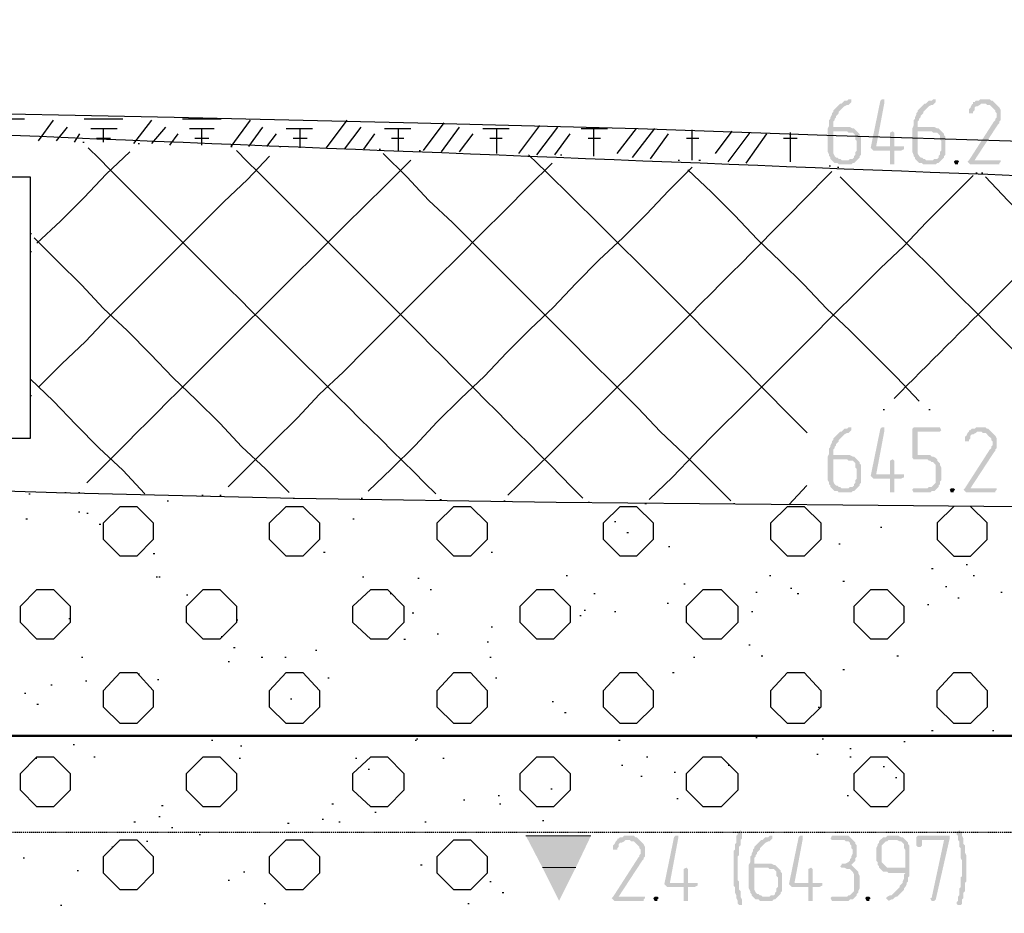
# Model space of a CAD drawing. Header units: millimetres. Extents: x -93479 to 1057970, y -66333 to 172656.
# Tile 170 of 256: x 281933 to 284944, y 50436 to 53170. Entities that reach past the tile are written whole.
import ezdxf

# ---------------------------------------------------------------- set-up
doc = ezdxf.new("R2010")
doc.units = ezdxf.units.MM
doc.linetypes.add('01 Штриховая _4 мм_', pattern=[6, 3.5, -2.5])
doc.layers.add('PDF _Геометрия', color=7, linetype='Continuous')
doc.layers.add('PDF _Сплошная заливка', color=7, linetype='Continuous')
doc.layers.add('РАЗМЕРЫ', color=7, linetype='Continuous', lineweight=9)

# ---------------------------------------------------------------- blocks, each defined once
blk = doc.blocks.new('геология 4')
at = {"layer": 'PDF _Сплошная заливка', "transparency": 33554559}
for points in [[(91.9501, -10.0828), (91.9484, -10.0828), (91.9467, -10.0844), (91.9434, -10.0844), (91.9417, -10.0861), (91.9401, -10.0878), (91.9384, -10.0878), (91.9367, -10.0894), (91.9351, -10.0911), (91.9334, -10.0928), (91.9317, -10.0944), (91.9301, -10.0961), (91.9301, -10.0978), (91.9284, -10.0994), (91.9284, -10.1011), (91.9267, -10.1044), (91.9267, -10.1061), (91.9251, -10.1078), (91.9251, -10.1144), (91.9234, -10.1178), (91.9234, -10.1461), (91.9251, -10.1494), (91.9251, -10.1511), (91.9267, -10.1528), (91.9267, -10.1544), (91.9284, -10.1561), (91.9401, -10.1561), (91.9384, -10.1544), (91.9367, -10.1544), (91.9351, -10.1528), (91.9334, -10.1528), (91.9317, -10.1511), (91.9301, -10.1478), (91.9301, -10.1211), (91.9584, -10.1211), (91.9567, -10.1194), (91.9551, -10.1178), (91.9534, -10.1178), (91.9501, -10.1161), (91.9301, -10.1161), (91.9301, -10.1094), (91.9317, -10.1078), (91.9317, -10.1061), (91.9334, -10.1044), (91.9334, -10.1028), (91.9351, -10.1011), (91.9367, -10.0994), (91.9367, -10.0978), (91.9384, -10.0961), (91.9401, -10.0944), (91.9417, -10.0928), (91.9434, -10.0911), (91.9467, -10.0894), (91.9484, -10.0894), (91.9501, -10.0878), (91.9517, -10.0861), (91.9517, -10.0828)], [(91.9901, -10.0828), (91.9884, -10.0828), (91.9867, -10.0844), (91.9751, -10.1411), (91.9767, -10.1428), (91.9784, -10.1444), (91.9984, -10.1444), (91.9984, -10.1611), (92.0034, -10.1611), (92.0034, -10.1578), (92.0034, -10.1444), (92.0117, -10.1444), (92.0151, -10.1428), (92.0151, -10.1394), (91.9817, -10.1394), (91.9917, -10.0861), (91.9917, -10.0828)], [(92.0517, -10.0828), (92.0501, -10.0828), (92.0484, -10.0844), (92.0451, -10.0844), (92.0434, -10.0861), (92.0417, -10.0878), (92.0401, -10.0878), (92.0384, -10.0894), (92.0367, -10.0911), (92.0351, -10.0928), (92.0334, -10.0944), (92.0317, -10.0961), (92.0317, -10.0978), (92.0301, -10.0994), (92.0301, -10.1011), (92.0284, -10.1044), (92.0284, -10.1061), (92.0267, -10.1078), (92.0267, -10.1144), (92.0251, -10.1178), (92.0251, -10.1461), (92.0267, -10.1494), (92.0267, -10.1511), (92.0284, -10.1528), (92.0284, -10.1544), (92.0301, -10.1561), (92.0417, -10.1561), (92.0401, -10.1544), (92.0384, -10.1544), (92.0367, -10.1528), (92.0351, -10.1528), (92.0334, -10.1511), (92.0317, -10.1478), (92.0317, -10.1211), (92.0601, -10.1211), (92.0584, -10.1194), (92.0567, -10.1178), (92.0551, -10.1178), (92.0517, -10.1161), (92.0317, -10.1161), (92.0317, -10.1094), (92.0334, -10.1078), (92.0334, -10.1061), (92.0351, -10.1044), (92.0351, -10.1028), (92.0367, -10.1011), (92.0384, -10.0994), (92.0384, -10.0978), (92.0401, -10.0961), (92.0417, -10.0944), (92.0434, -10.0928), (92.0451, -10.0911), (92.0484, -10.0894), (92.0501, -10.0894), (92.0517, -10.0878), (92.0534, -10.0861), (92.0534, -10.0828)], [(92.1117, -10.0828), (92.1067, -10.0828), (92.1051, -10.0844), (92.1017, -10.0844), (92.1001, -10.0861), (92.0984, -10.0861), (92.0984, -10.0878), (92.0967, -10.0894), (92.0951, -10.0928), (92.0934, -10.0944), (92.0934, -10.0961), (92.0934, -10.0994), (92.0984, -10.0994), (92.0984, -10.0978), (92.1001, -10.0961), (92.1001, -10.0928), (92.1017, -10.0911), (92.1034, -10.0911), (92.1067, -10.0894), (92.1084, -10.0878), (92.1251, -10.0878), (92.1234, -10.0861), (92.1217, -10.0844), (92.1201, -10.0844), (92.1184, -10.0828), (92.1134, -10.0828)], [(92.1251, -10.0878), (92.1117, -10.0878), (92.1134, -10.0878), (92.1151, -10.0894), (92.1184, -10.0894), (92.1201, -10.0911), (92.1217, -10.0928), (92.1234, -10.0944), (92.1251, -10.0961), (92.1251, -10.0978), (92.1267, -10.0994), (92.1267, -10.1044), (92.1251, -10.1061), (92.1251, -10.1078), (92.1234, -10.1094), (92.0934, -10.1561), (92.0917, -10.1578), (92.0934, -10.1594), (92.0951, -10.1611), (92.1301, -10.1611), (92.1301, -10.1594), (92.1317, -10.1578), (92.1317, -10.1561), (92.1001, -10.1561), (92.1284, -10.1128), (92.1301, -10.1111), (92.1301, -10.1094), (92.1317, -10.1078), (92.1317, -10.0961), (92.1301, -10.0928), (92.1284, -10.0911), (92.1267, -10.0894)], [(91.9584, -10.1211), (91.9467, -10.1211), (91.9484, -10.1228), (91.9534, -10.1228), (91.9551, -10.1244), (91.9567, -10.1261), (91.9567, -10.1311), (91.9584, -10.1328), (91.9584, -10.1444), (91.9567, -10.1461), (91.9567, -10.1494), (91.9551, -10.1511), (91.9551, -10.1528), (91.9534, -10.1544), (91.9501, -10.1544), (91.9484, -10.1561), (91.9284, -10.1561), (91.9301, -10.1578), (91.9317, -10.1594), (91.9351, -10.1594), (91.9367, -10.1611), (91.9517, -10.1611), (91.9534, -10.1594), (91.9551, -10.1594), (91.9567, -10.1578), (91.9584, -10.1561), (91.9601, -10.1544), (91.9617, -10.1528), (91.9617, -10.1511), (91.9634, -10.1494), (91.9634, -10.1278), (91.9617, -10.1261), (91.9617, -10.1244), (91.9601, -10.1228)], [(92.0017, -10.1211), (91.9984, -10.1228), (91.9984, -10.1244), (91.9984, -10.1394), (91.9817, -10.1394), (92.0034, -10.1394), (92.0034, -10.1228)], [(92.0601, -10.1211), (92.0484, -10.1211), (92.0501, -10.1228), (92.0551, -10.1228), (92.0567, -10.1244), (92.0584, -10.1261), (92.0584, -10.1311), (92.0601, -10.1328), (92.0601, -10.1444), (92.0584, -10.1461), (92.0584, -10.1494), (92.0567, -10.1511), (92.0567, -10.1528), (92.0551, -10.1544), (92.0517, -10.1544), (92.0501, -10.1561), (92.0301, -10.1561), (92.0317, -10.1578), (92.0334, -10.1594), (92.0367, -10.1594), (92.0384, -10.1611), (92.0534, -10.1611), (92.0551, -10.1594), (92.0567, -10.1594), (92.0584, -10.1578), (92.0601, -10.1561), (92.0617, -10.1544), (92.0634, -10.1528), (92.0634, -10.1511), (92.0651, -10.1494), (92.0651, -10.1278), (92.0634, -10.1261), (92.0634, -10.1244), (92.0617, -10.1228)], [(92.0784, -10.1561), (92.0767, -10.1561), (92.0751, -10.1578), (92.0767, -10.1611), (92.0801, -10.1611), (92.0801, -10.1594), (92.0817, -10.1578), (92.0801, -10.1561)], [(91.9501, -10.4778), (91.9484, -10.4778), (91.9467, -10.4794), (91.9434, -10.4794), (91.9417, -10.4811), (91.9401, -10.4828), (91.9384, -10.4828), (91.9367, -10.4844), (91.9351, -10.4861), (91.9334, -10.4878), (91.9317, -10.4894), (91.9301, -10.4911), (91.9301, -10.4928), (91.9284, -10.4944), (91.9284, -10.4961), (91.9267, -10.4994), (91.9267, -10.5011), (91.9251, -10.5028), (91.9251, -10.5094), (91.9234, -10.5128), (91.9234, -10.5411), (91.9251, -10.5444), (91.9251, -10.5461), (91.9267, -10.5478), (91.9267, -10.5494), (91.9284, -10.5511), (91.9401, -10.5511), (91.9384, -10.5494), (91.9367, -10.5494), (91.9351, -10.5478), (91.9334, -10.5478), (91.9317, -10.5461), (91.9301, -10.5428), (91.9301, -10.5161), (91.9584, -10.5161), (91.9567, -10.5144), (91.9551, -10.5128), (91.9534, -10.5128), (91.9501, -10.5111), (91.9301, -10.5111), (91.9301, -10.5044), (91.9317, -10.5028), (91.9317, -10.5011), (91.9334, -10.4994), (91.9334, -10.4978), (91.9351, -10.4961), (91.9367, -10.4944), (91.9367, -10.4928), (91.9384, -10.4911), (91.9401, -10.4894), (91.9417, -10.4878), (91.9434, -10.4861), (91.9467, -10.4844), (91.9484, -10.4844), (91.9501, -10.4828), (91.9517, -10.4811), (91.9517, -10.4778)], [(91.9901, -10.4778), (91.9884, -10.4778), (91.9867, -10.4794), (91.9751, -10.5361), (91.9767, -10.5378), (91.9784, -10.5394), (91.9984, -10.5394), (91.9984, -10.5561), (92.0034, -10.5561), (92.0034, -10.5528), (92.0034, -10.5394), (92.0117, -10.5394), (92.0151, -10.5378), (92.0151, -10.5344), (91.9817, -10.5344), (91.9917, -10.4811), (91.9917, -10.4778)], [(92.0567, -10.4778), (92.0267, -10.4778), (92.0251, -10.4794), (92.0251, -10.5144), (92.0267, -10.5161), (92.0434, -10.5161), (92.0451, -10.5178), (92.0467, -10.5178), (92.0484, -10.5194), (92.0501, -10.5194), (92.0517, -10.5211), (92.0534, -10.5228), (92.0534, -10.5444), (92.0517, -10.5461), (92.0501, -10.5478), (92.0484, -10.5494), (92.0451, -10.5494), (92.0434, -10.5511), (92.0267, -10.5511), (92.0251, -10.5528), (92.0267, -10.5561), (92.0467, -10.5561), (92.0484, -10.5544), (92.0517, -10.5544), (92.0534, -10.5528), (92.0551, -10.5511), (92.0567, -10.5494), (92.0567, -10.5478), (92.0584, -10.5461), (92.0584, -10.5428), (92.0601, -10.5411), (92.0601, -10.5261), (92.0584, -10.5228), (92.0584, -10.5211), (92.0567, -10.5194), (92.0551, -10.5178), (92.0551, -10.5161), (92.0534, -10.5144), (92.0501, -10.5128), (92.0484, -10.5128), (92.0467, -10.5111), (92.0317, -10.5111), (92.0317, -10.4828), (92.0584, -10.4828), (92.0601, -10.4811), (92.0584, -10.4778)], [(92.1201, -10.4828), (92.1067, -10.4828), (92.1084, -10.4828), (92.1101, -10.4844), (92.1134, -10.4844), (92.1151, -10.4861), (92.1167, -10.4878), (92.1184, -10.4894), (92.1201, -10.4911), (92.1201, -10.4928), (92.1217, -10.4944), (92.1217, -10.4994), (92.1201, -10.5011), (92.1201, -10.5028), (92.1184, -10.5044), (92.0884, -10.5511), (92.0867, -10.5528), (92.0884, -10.5544), (92.0901, -10.5561), (92.1251, -10.5561), (92.1251, -10.5544), (92.1267, -10.5528), (92.1267, -10.5511), (92.0951, -10.5511), (92.1234, -10.5078), (92.1251, -10.5061), (92.1251, -10.5044), (92.1267, -10.5028), (92.1267, -10.4911), (92.1251, -10.4878), (92.1234, -10.4861), (92.1217, -10.4844)], [(92.1067, -10.4778), (92.1017, -10.4778), (92.1001, -10.4794), (92.0967, -10.4794), (92.0951, -10.4811), (92.0934, -10.4811), (92.0934, -10.4828), (92.0917, -10.4844), (92.0901, -10.4878), (92.0884, -10.4894), (92.0884, -10.4911), (92.0884, -10.4944), (92.0934, -10.4944), (92.0934, -10.4928), (92.0951, -10.4911), (92.0951, -10.4878), (92.0967, -10.4861), (92.0984, -10.4861), (92.1017, -10.4844), (92.1034, -10.4828), (92.1201, -10.4828), (92.1184, -10.4811), (92.1167, -10.4794), (92.1151, -10.4794), (92.1134, -10.4778), (92.1084, -10.4778)], [(91.9584, -10.5161), (91.9467, -10.5161), (91.9484, -10.5178), (91.9534, -10.5178), (91.9551, -10.5194), (91.9567, -10.5211), (91.9567, -10.5261), (91.9584, -10.5278), (91.9584, -10.5394), (91.9567, -10.5411), (91.9567, -10.5444), (91.9551, -10.5461), (91.9551, -10.5478), (91.9534, -10.5494), (91.9501, -10.5494), (91.9484, -10.5511), (91.9284, -10.5511), (91.9301, -10.5528), (91.9317, -10.5544), (91.9351, -10.5544), (91.9367, -10.5561), (91.9517, -10.5561), (91.9534, -10.5544), (91.9551, -10.5544), (91.9567, -10.5528), (91.9584, -10.5511), (91.9601, -10.5494), (91.9617, -10.5478), (91.9617, -10.5461), (91.9634, -10.5444), (91.9634, -10.5228), (91.9617, -10.5211), (91.9617, -10.5194), (91.9601, -10.5178)], [(92.0017, -10.5161), (91.9984, -10.5178), (91.9984, -10.5194), (91.9984, -10.5344), (91.9817, -10.5344), (92.0034, -10.5344), (92.0034, -10.5178)], [(92.0734, -10.5511), (92.0717, -10.5511), (92.0701, -10.5528), (92.0717, -10.5561), (92.0751, -10.5561), (92.0751, -10.5544), (92.0767, -10.5528), (92.0751, -10.5511)], [(91.6834, -10.9694), (91.6784, -10.9694), (91.6767, -10.9711), (91.6734, -10.9711), (91.6717, -10.9728), (91.6701, -10.9728), (91.6701, -10.9744), (91.6684, -10.9761), (91.6667, -10.9794), (91.6651, -10.9811), (91.6651, -10.9828), (91.6651, -10.9861), (91.6701, -10.9861), (91.6701, -10.9844), (91.6717, -10.9828), (91.6717, -10.9794), (91.6734, -10.9778), (91.6751, -10.9778), (91.6784, -10.9761), (91.6801, -10.9744), (91.6967, -10.9744), (91.6951, -10.9728), (91.6934, -10.9711), (91.6917, -10.9711), (91.6901, -10.9694), (91.6851, -10.9694)], [(91.7417, -10.9694), (91.7401, -10.9694), (91.7384, -10.9711), (91.7267, -11.0278), (91.7284, -11.0294), (91.7301, -11.0311), (91.7501, -11.0311), (91.7501, -11.0478), (91.7551, -11.0478), (91.7551, -11.0444), (91.7551, -11.0311), (91.7634, -11.0311), (91.7667, -11.0294), (91.7667, -11.0261), (91.7334, -11.0261), (91.7434, -10.9728), (91.7434, -10.9694)], [(91.8184, -10.9628), (91.8167, -10.9644), (91.8151, -10.9661), (91.8151, -10.9678), (91.8134, -10.9694), (91.8134, -10.9778), (91.8117, -10.9794), (91.8117, -10.9861), (91.8101, -10.9878), (91.8101, -11.0294), (91.8117, -11.0311), (91.8117, -11.0378), (91.8134, -11.0411), (91.8134, -11.0444), (91.8151, -11.0478), (91.8151, -11.0511), (91.8167, -11.0528), (91.8201, -11.0528), (91.8201, -11.0461), (91.8184, -11.0428), (91.8184, -11.0361), (91.8167, -11.0344), (91.8167, -11.0244), (91.8151, -11.0228), (91.8151, -10.9944), (91.8167, -10.9928), (91.8167, -10.9828), (91.8184, -10.9811), (91.8184, -10.9744), (91.8201, -10.9728), (91.8201, -10.9678), (91.8201, -10.9644)], [(91.8551, -10.9694), (91.8534, -10.9694), (91.8517, -10.9711), (91.8484, -10.9711), (91.8467, -10.9728), (91.8451, -10.9744), (91.8434, -10.9744), (91.8417, -10.9761), (91.8401, -10.9778), (91.8384, -10.9794), (91.8367, -10.9811), (91.8351, -10.9828), (91.8351, -10.9844), (91.8334, -10.9861), (91.8334, -10.9878), (91.8317, -10.9911), (91.8317, -10.9928), (91.8301, -10.9944), (91.8301, -11.0011), (91.8284, -11.0044), (91.8284, -11.0328), (91.8301, -11.0361), (91.8301, -11.0378), (91.8317, -11.0394), (91.8317, -11.0411), (91.8334, -11.0428), (91.8451, -11.0428), (91.8434, -11.0411), (91.8417, -11.0411), (91.8401, -11.0394), (91.8384, -11.0394), (91.8367, -11.0378), (91.8351, -11.0344), (91.8351, -11.0078), (91.8634, -11.0078), (91.8617, -11.0061), (91.8601, -11.0044), (91.8584, -11.0044), (91.8551, -11.0028), (91.8351, -11.0028), (91.8351, -10.9961), (91.8367, -10.9944), (91.8367, -10.9928), (91.8384, -10.9911), (91.8384, -10.9894), (91.8401, -10.9878), (91.8417, -10.9861), (91.8417, -10.9844), (91.8434, -10.9828), (91.8451, -10.9811), (91.8467, -10.9794), (91.8484, -10.9778), (91.8517, -10.9761), (91.8534, -10.9761), (91.8551, -10.9744), (91.8567, -10.9728), (91.8567, -10.9694)], [(91.8917, -10.9694), (91.8901, -10.9694), (91.8884, -10.9711), (91.8767, -11.0278), (91.8784, -11.0294), (91.8801, -11.0311), (91.9001, -11.0311), (91.9001, -11.0478), (91.9051, -11.0478), (91.9051, -11.0444), (91.9051, -11.0311), (91.9134, -11.0311), (91.9167, -11.0294), (91.9167, -11.0261), (91.8834, -11.0261), (91.8934, -10.9728), (91.8934, -10.9694)], [(91.9417, -10.9694), (91.9284, -10.9694), (91.9267, -10.9728), (91.9284, -10.9744), (91.9434, -10.9744), (91.9451, -10.9761), (91.9484, -10.9761), (91.9501, -10.9778), (91.9501, -10.9794), (91.9517, -10.9811), (91.9517, -10.9844), (91.9534, -10.9861), (91.9534, -10.9911), (91.9517, -10.9944), (91.9517, -10.9961), (91.9501, -10.9978), (91.9501, -10.9994), (91.9484, -11.0011), (91.9451, -11.0028), (91.9401, -11.0028), (91.9401, -11.0044), (91.9384, -11.0061), (91.9401, -11.0078), (91.9434, -11.0078), (91.9467, -11.0094), (91.9501, -11.0094), (91.9517, -11.0111), (91.9534, -11.0128), (91.9551, -11.0161), (91.9551, -11.0361), (91.9534, -11.0378), (91.9517, -11.0394), (91.9501, -11.0411), (91.9484, -11.0411), (91.9467, -11.0428), (91.9284, -11.0428), (91.9267, -11.0444), (91.9284, -11.0478), (91.9484, -11.0478), (91.9501, -11.0461), (91.9534, -11.0461), (91.9551, -11.0444), (91.9567, -11.0428), (91.9584, -11.0411), (91.9584, -11.0394), (91.9601, -11.0378), (91.9601, -11.0361), (91.9617, -11.0328), (91.9617, -11.0178), (91.9601, -11.0144), (91.9601, -11.0128), (91.9584, -11.0111), (91.9567, -11.0094), (91.9551, -11.0078), (91.9534, -11.0061), (91.9517, -11.0044), (91.9534, -11.0028), (91.9551, -11.0011), (91.9567, -10.9994), (91.9567, -10.9961), (91.9584, -10.9944), (91.9584, -10.9811), (91.9567, -10.9794), (91.9567, -10.9778), (91.9551, -10.9761), (91.9534, -10.9744), (91.9517, -10.9728), (91.9501, -10.9711), (91.9484, -10.9694), (91.9434, -10.9694)], [(92.0051, -10.9694), (91.9951, -10.9694), (91.9934, -10.9711), (91.9901, -10.9711), (91.9884, -10.9728), (91.9867, -10.9744), (92.0067, -10.9744), (92.0101, -10.9761), (92.0117, -10.9761), (92.0134, -10.9778), (92.0151, -10.9794), (92.0151, -10.9844), (92.0167, -10.9861), (92.0167, -11.0078), (91.9984, -11.0078), (91.9867, -11.0094), (91.9884, -11.0111), (91.9901, -11.0128), (91.9951, -11.0128), (91.9967, -11.0144), (92.0167, -11.0144), (92.0151, -11.0161), (92.0151, -11.0211), (92.0134, -11.0244), (92.0134, -11.0261), (92.0117, -11.0278), (92.0101, -11.0294), (92.0101, -11.0311), (92.0084, -11.0328), (92.0067, -11.0344), (92.0051, -11.0361), (92.0034, -11.0378), (92.0017, -11.0394), (92.0001, -11.0411), (91.9984, -11.0411), (91.9951, -11.0428), (91.9934, -11.0444), (91.9951, -11.0461), (91.9967, -11.0478), (92.0001, -11.0461), (92.0017, -11.0461), (92.0034, -11.0444), (92.0051, -11.0428), (92.0067, -11.0428), (92.0084, -11.0411), (92.0101, -11.0394), (92.0117, -11.0378), (92.0134, -11.0361), (92.0151, -11.0344), (92.0151, -11.0328), (92.0167, -11.0311), (92.0184, -11.0278), (92.0184, -11.0261), (92.0201, -11.0244), (92.0201, -11.0194), (92.0217, -11.0178), (92.0217, -10.9811), (92.0201, -10.9794), (92.0201, -10.9778), (92.0184, -10.9761), (92.0167, -10.9744), (92.0151, -10.9728), (92.0134, -10.9711), (92.0117, -10.9711), (92.0084, -10.9694), (92.0067, -10.9694)], [(92.0667, -10.9694), (92.0317, -10.9694), (92.0301, -10.9711), (92.0301, -10.9811), (92.0317, -10.9828), (92.0351, -10.9828), (92.0367, -10.9811), (92.0367, -10.9744), (92.0634, -10.9744), (92.0701, -10.9728), (92.0701, -10.9694)], [(92.0701, -10.9728), (92.0634, -10.9744), (92.0484, -11.0444), (92.0467, -11.0444), (92.0484, -11.0478), (92.0517, -11.0478), (92.0534, -11.0461)], [(92.0817, -10.9628), (92.0801, -10.9644), (92.0784, -10.9661), (92.0784, -10.9678), (92.0801, -10.9694), (92.0801, -10.9744), (92.0817, -10.9761), (92.0817, -10.9828), (92.0834, -10.9844), (92.0834, -10.9961), (92.0851, -10.9994), (92.0851, -11.0078), (92.0851, -11.0178), (92.0834, -11.0194), (92.0834, -11.0311), (92.0817, -11.0328), (92.0817, -11.0411), (92.0801, -11.0428), (92.0801, -11.0478), (92.0784, -11.0494), (92.0784, -11.0511), (92.0801, -11.0528), (92.0834, -11.0528), (92.0851, -11.0511), (92.0851, -11.0461), (92.0867, -11.0444), (92.0867, -11.0378), (92.0884, -11.0361), (92.0884, -11.0261), (92.0901, -11.0244), (92.0901, -10.9928), (92.0884, -10.9894), (92.0884, -10.9811), (92.0867, -10.9794), (92.0867, -10.9728), (92.0851, -10.9694), (92.0851, -10.9661), (92.0834, -10.9644)], [(91.6967, -10.9744), (91.6834, -10.9744), (91.6851, -10.9744), (91.6867, -10.9761), (91.6901, -10.9761), (91.6917, -10.9778), (91.6934, -10.9794), (91.6951, -10.9811), (91.6967, -10.9828), (91.6967, -10.9844), (91.6984, -10.9861), (91.6984, -10.9911), (91.6967, -10.9928), (91.6967, -10.9944), (91.6951, -10.9961), (91.6651, -11.0428), (91.6634, -11.0444), (91.6651, -11.0461), (91.6667, -11.0478), (91.7017, -11.0478), (91.7017, -11.0461), (91.7034, -11.0444), (91.7034, -11.0428), (91.6717, -11.0428), (91.7001, -10.9994), (91.7017, -10.9978), (91.7017, -10.9961), (91.7034, -10.9944), (91.7034, -10.9828), (91.7017, -10.9794), (91.7001, -10.9778), (91.6984, -10.9761)], [(91.9867, -10.9744), (91.9851, -10.9761), (91.9851, -10.9778), (91.9834, -10.9794), (91.9834, -10.9811), (91.9817, -10.9844), (91.9817, -10.9994), (91.9834, -11.0011), (91.9834, -11.0044), (91.9851, -11.0061), (91.9851, -11.0078), (91.9867, -11.0094), (91.9984, -11.0078), (91.9951, -11.0078), (91.9934, -11.0061), (91.9917, -11.0044), (91.9901, -11.0028), (91.9884, -11.0011), (91.9884, -10.9811), (91.9901, -10.9794), (91.9917, -10.9778), (91.9934, -10.9761), (91.9951, -10.9761), (91.9967, -10.9744), (92.0051, -10.9744)], [(91.7534, -11.0078), (91.7501, -11.0094), (91.7501, -11.0111), (91.7501, -11.0261), (91.7334, -11.0261), (91.7551, -11.0261), (91.7551, -11.0094)], [(91.8634, -11.0078), (91.8517, -11.0078), (91.8534, -11.0094), (91.8584, -11.0094), (91.8601, -11.0111), (91.8617, -11.0128), (91.8617, -11.0178), (91.8634, -11.0194), (91.8634, -11.0311), (91.8617, -11.0328), (91.8617, -11.0361), (91.8601, -11.0378), (91.8601, -11.0394), (91.8584, -11.0411), (91.8551, -11.0411), (91.8534, -11.0428), (91.8334, -11.0428), (91.8351, -11.0444), (91.8367, -11.0461), (91.8401, -11.0461), (91.8417, -11.0478), (91.8567, -11.0478), (91.8584, -11.0461), (91.8601, -11.0461), (91.8617, -11.0444), (91.8634, -11.0428), (91.8651, -11.0411), (91.8667, -11.0394), (91.8667, -11.0378), (91.8684, -11.0361), (91.8684, -11.0144), (91.8667, -11.0128), (91.8667, -11.0111), (91.8651, -11.0094)], [(91.9034, -11.0078), (91.9001, -11.0094), (91.9001, -11.0111), (91.9001, -11.0261), (91.8834, -11.0261), (91.9051, -11.0261), (91.9051, -11.0094)], [(91.7167, -11.0428), (91.7151, -11.0428), (91.7134, -11.0444), (91.7151, -11.0478), (91.7184, -11.0478), (91.7184, -11.0461), (91.7201, -11.0444), (91.7184, -11.0428)], [(91.9717, -11.0428), (91.9701, -11.0428), (91.9684, -11.0444), (91.9701, -11.0478), (91.9734, -11.0478), (91.9734, -11.0461), (91.9751, -11.0444), (91.9734, -11.0428)]]:
    blk.add_hatch(color=7, dxfattribs=at).paths.add_polyline_path(points)
at = {"layer": 'PDF _Геометрия', "color": 7, "lineweight": 25}
for points in [[(87.0467, -10.0728), (87.8334, -10.0744), (90.1101, -10.0911), (90.4767, -10.0944), (90.8184, -10.0978), (91.1367, -10.1044), (91.4301, -10.1111), (91.6951, -10.1178), (91.9334, -10.1261), (92.1434, -10.1328), (92.3234, -10.1428), (92.8067, -10.1594), (93.3134, -10.1778), (93.8384, -10.1961), (94.3751, -10.2128), (94.9184, -10.2278), (95.4634, -10.2411), (96.0034, -10.2494), (96.5334, -10.2561), (96.9651, -10.2594)], [(90.9101, -10.1061), (90.9567, -10.1061)], [(90.9734, -10.1328), (90.9917, -10.1078)], [(91.0284, -10.1061), (91.0751, -10.1061)], [(91.0884, -10.1361), (91.1101, -10.1078)], [(91.1467, -10.1061), (91.1934, -10.1061)], [(91.2284, -10.1078), (91.2051, -10.1394), (91.2067, -10.1394)], [(91.3201, -10.1411), (91.3451, -10.1078)], [(90.9951, -10.1328), (91.0084, -10.1161)], [(91.0367, -10.1178), (91.0684, -10.1178)], [(91.0517, -10.1344), (91.0517, -10.1178)], [(91.1101, -10.1361), (91.1267, -10.1161)], [(91.1551, -10.1178), (91.1851, -10.1178)], [(91.1701, -10.1378), (91.1701, -10.1178)], [(91.2267, -10.1394), (91.2434, -10.1161)], [(91.2717, -10.1178), (91.3034, -10.1178)], [(91.2884, -10.1411), (91.2884, -10.1178)], [(91.3417, -10.1428), (91.3617, -10.1161)], [(91.3901, -10.1178), (91.4217, -10.1178)], [(91.4067, -10.1444), (91.4067, -10.1178)], [(91.4367, -10.1444), (91.4617, -10.1111)], [(91.4584, -10.1461), (91.4801, -10.1161)], [(91.5084, -10.1178), (91.5401, -10.1178)], [(91.5251, -10.1478), (91.5251, -10.1178)], [(91.5517, -10.1478), (91.5767, -10.1144)], [(91.5734, -10.1494), (91.5984, -10.1161)], [(91.6267, -10.1178), (91.6584, -10.1178)], [(91.6417, -10.1511), (91.6417, -10.1178)], [(91.6701, -10.1478), (91.6934, -10.1178)], [(91.6884, -10.1528), (91.7151, -10.1178)], [(91.7601, -10.1561), (91.7601, -10.1194)], [(91.0167, -10.1344), (91.0234, -10.1244)], [(91.0434, -10.1294), (91.0601, -10.1294)], [(91.1317, -10.1378), (91.1417, -10.1244)], [(91.1617, -10.1294), (91.1784, -10.1294)], [(91.2484, -10.1394), (91.2601, -10.1244)], [(91.2801, -10.1294), (91.2967, -10.1294)], [(91.3651, -10.1428), (91.3784, -10.1244)], [(91.3984, -10.1294), (91.4134, -10.1294)], [(91.4801, -10.1461), (91.4967, -10.1244)], [(91.5167, -10.1294), (91.5317, -10.1294)], [(91.5951, -10.1494), (91.6134, -10.1244)], [(91.6351, -10.1294), (91.6501, -10.1294)], [(91.7101, -10.1544), (91.7317, -10.1244)], [(91.7534, -10.1294), (91.7684, -10.1294)], [(91.7884, -10.1478), (91.8084, -10.1211)], [(91.8034, -10.1578), (91.8301, -10.1228)], [(91.8251, -10.1594), (91.8501, -10.1244)], [(91.8701, -10.1294), (91.8867, -10.1294)], [(91.8784, -10.1578), (91.8784, -10.1228)], [(91.0267, -10.1344), (91.0284, -10.1344)], [(91.0934, -10.1361), (91.0951, -10.1361)], [(91.2634, -10.1394), (91.2651, -10.1394)], [(91.3834, -10.1428), (91.3851, -10.1428)], [(90.9717, -10.2561), (91.0001, -10.2294), (91.0284, -10.2011), (91.0551, -10.1728), (91.0834, -10.1461)], [(90.9734, -10.4294), (91.0017, -10.4011), (91.0301, -10.3744), (91.0567, -10.3461), (91.0851, -10.3178), (91.1134, -10.2894), (91.1401, -10.2628), (91.1684, -10.2344), (91.1967, -10.2061), (91.2251, -10.1794), (91.2517, -10.1511)], [(91.8067, -10.5661), (91.7784, -10.5378), (91.7501, -10.5094), (91.7217, -10.4828), (91.6951, -10.4544), (91.6667, -10.4261), (91.6384, -10.3978), (91.6117, -10.3711), (91.5834, -10.3428), (91.5551, -10.3144), (91.5284, -10.2878), (91.5001, -10.2594), (91.4717, -10.2311), (91.4434, -10.2044), (91.4167, -10.1761), (91.3884, -10.1478)], [(91.4317, -10.1444), (91.4334, -10.1444)], [(91.6017, -10.1494), (91.6034, -10.1494)], [(91.2017, -10.5494), (91.2284, -10.5228), (91.2567, -10.4944), (91.2851, -10.4661), (91.3117, -10.4378), (91.3401, -10.4111), (91.3684, -10.3828), (91.3967, -10.3544), (91.4234, -10.3278), (91.4517, -10.2994), (91.4801, -10.2711), (91.5067, -10.2444), (91.5351, -10.2161), (91.5634, -10.1878), (91.5917, -10.1594)], [(91.3701, -10.5544), (91.3984, -10.5278), (91.4267, -10.4994), (91.4534, -10.4711), (91.4817, -10.4428), (91.5101, -10.4161), (91.5367, -10.3878), (91.5651, -10.3594), (91.5934, -10.3328), (91.6201, -10.3044), (91.6484, -10.2761), (91.6767, -10.2494), (91.7051, -10.2211), (91.7317, -10.1928), (91.7601, -10.1644)], [(91.7434, -10.1561), (91.7451, -10.1561)], [(91.7684, -10.1561), (91.7701, -10.1561)], [(91.9251, -10.1628), (91.9267, -10.1628)], [(91.9351, -10.1644), (91.9367, -10.1644)], [(91.7084, -10.5644), (91.7367, -10.5378), (91.7634, -10.5094), (91.7917, -10.4811), (91.8201, -10.4528), (91.8467, -10.4261), (91.8751, -10.3978), (91.9034, -10.3694), (91.9301, -10.3428), (91.9584, -10.3144), (91.9867, -10.2861), (92.0151, -10.2594), (92.0417, -10.2311), (92.0701, -10.2028), (92.0984, -10.1744)], [(92.0334, -10.4461), (92.0067, -10.4178), (91.9784, -10.3894), (91.9501, -10.3611), (91.9217, -10.3344), (91.8951, -10.3061), (91.8667, -10.2778), (91.8384, -10.2511), (91.8117, -10.2228), (91.7834, -10.1944), (91.7551, -10.1678)], [(92.2717, -10.5094), (92.2451, -10.4828), (92.2167, -10.4544), (92.1884, -10.4261), (92.1601, -10.3978), (92.1334, -10.3711), (92.1051, -10.3428), (92.0767, -10.3144), (92.0501, -10.2878), (92.0217, -10.2594), (91.9934, -10.2311), (91.9667, -10.2044), (91.9384, -10.1761)], [(92.1017, -10.1711), (92.1034, -10.1711)], [(92.1084, -10.1711), (92.1101, -10.1711)], [(92.2801, -10.3428), (92.2517, -10.3161), (92.2234, -10.2878), (92.1967, -10.2594), (92.1684, -10.2328), (92.1401, -10.2044), (92.1134, -10.1761)], [(90.9634, -10.2444), (90.9651, -10.2444)], [(91.2751, -10.5561), (91.2467, -10.5278), (91.2184, -10.5011), (91.1917, -10.4728), (91.1634, -10.4444), (91.1351, -10.4178), (91.1084, -10.3894), (91.0801, -10.3611), (91.0517, -10.3344), (91.0251, -10.3061), (90.9967, -10.2778), (90.9684, -10.2494)], [(90.9634, -10.2661), (90.9651, -10.2661)], [(91.1017, -10.5578), (91.0751, -10.5294), (91.0467, -10.5028), (91.0184, -10.4744), (90.9917, -10.4461), (90.9634, -10.4194)], [(90.9634, -10.4394), (90.9651, -10.4394)], [(91.9901, -10.4561), (91.9917, -10.4561)], [(92.0451, -10.4561), (92.0467, -10.4561)], [(87.0467, -10.4678), (87.8334, -10.4694), (88.2217, -10.4694), (88.5617, -10.4728), (88.8634, -10.4778), (89.1317, -10.4844), (89.3751, -10.4928), (89.6017, -10.5028), (89.8184, -10.5128), (90.0334, -10.5211), (90.2551, -10.5311), (90.4851, -10.5394), (90.7317, -10.5478), (90.9951, -10.5561), (91.2817, -10.5628), (91.5967, -10.5678), (91.9417, -10.5711), (92.3234, -10.5744)], [(90.9617, -10.5578), (90.9634, -10.5578)], [(91.0051, -10.5561), (91.0067, -10.5561)], [(91.0217, -10.5561), (91.0234, -10.5561)], [(91.8767, -10.5711), (91.8984, -10.5478)], [(91.1284, -10.5661), (91.1301, -10.5661)], [(91.1701, -10.5594), (91.1717, -10.5594)], [(91.1917, -10.5594), (91.1934, -10.5594)], [(91.2801, -10.5628), (91.2817, -10.5628)], [(91.3617, -10.5628), (91.3634, -10.5628)], [(91.4567, -10.5644), (91.4584, -10.5644)], [(91.5334, -10.5661), (91.5351, -10.5661)], [(91.6351, -10.5678), (91.6367, -10.5678)], [(91.7034, -10.5694), (91.7051, -10.5694)], [(91.8101, -10.5694), (91.8117, -10.5694)], [(91.0217, -10.5794), (91.0234, -10.5794)], [(91.0317, -10.5811), (91.0334, -10.5811)], [(92.0751, -10.5728), (92.0551, -10.5928), (92.0551, -10.6128), (92.0751, -10.6328), (92.0951, -10.6328), (92.1151, -10.6128), (92.1151, -10.5928), (92.0951, -10.5728)], [(90.9584, -10.5878), (90.9601, -10.5878)], [(91.3517, -10.5878), (91.3534, -10.5878)], [(91.6667, -10.5911), (91.6684, -10.5911)], [(91.0467, -10.5944), (91.0484, -10.5944)], [(91.6817, -10.6044), (91.6834, -10.6044)], [(91.9867, -10.5978), (91.9884, -10.5978)], [(91.1117, -10.6294), (91.1134, -10.6294)], [(91.3167, -10.6278), (91.3184, -10.6278)], [(91.5184, -10.6278), (91.5201, -10.6278)], [(91.7317, -10.6211), (91.7334, -10.6211)], [(91.9367, -10.6178), (91.9384, -10.6178)], [(92.0484, -10.6478), (92.0501, -10.6478)], [(92.0901, -10.6428), (92.0917, -10.6428)], [(91.1151, -10.6578), (91.1167, -10.6578)], [(91.1184, -10.6578), (91.1201, -10.6578)], [(91.3634, -10.6578), (91.3651, -10.6578)], [(91.4301, -10.6594), (91.4317, -10.6594)], [(91.6084, -10.6561), (91.6101, -10.6561)], [(91.8534, -10.6561), (91.8551, -10.6561)], [(91.9417, -10.6628), (91.9434, -10.6628)], [(92.0984, -10.6561), (92.1001, -10.6561)], [(91.4451, -10.6728), (91.4467, -10.6728)], [(91.7501, -10.6661), (91.7517, -10.6661)], [(91.8367, -10.6761), (91.8384, -10.6761)], [(91.8784, -10.6711), (91.8801, -10.6711)], [(92.0651, -10.6694), (92.0667, -10.6694)], [(92.1317, -10.6761), (92.1334, -10.6761)], [(91.1517, -10.6794), (91.1534, -10.6794)], [(91.3967, -10.6778), (91.3984, -10.6778)], [(91.6417, -10.6778), (91.6434, -10.6778)], [(91.8867, -10.6778), (91.8884, -10.6778)], [(92.0801, -10.6828), (92.0817, -10.6828)], [(91.6301, -10.6978), (91.6317, -10.6978)], [(91.6667, -10.6994), (91.6684, -10.6994)], [(91.7301, -10.6894), (91.7317, -10.6894)], [(91.8317, -10.6994), (91.8334, -10.6994)], [(92.0434, -10.6911), (92.0451, -10.6911)], [(91.0101, -10.7078), (91.0117, -10.7078)], [(91.2117, -10.7094), (91.2134, -10.7094)], [(91.4234, -10.7011), (91.4251, -10.7011)], [(91.6251, -10.7044), (91.6267, -10.7044)], [(91.5184, -10.7178), (91.5201, -10.7178)], [(91.1934, -10.7294), (91.1951, -10.7294)], [(91.4134, -10.7328), (91.4151, -10.7328)], [(91.4534, -10.7261), (91.4551, -10.7261)], [(91.5134, -10.7361), (91.5151, -10.7361)], [(91.2084, -10.7428), (91.2101, -10.7428)], [(91.3067, -10.7461), (91.3084, -10.7461)], [(91.8284, -10.7394), (91.8301, -10.7394)], [(91.0251, -10.7544), (91.0267, -10.7544)], [(91.2017, -10.7594), (91.2034, -10.7594)], [(91.2417, -10.7544), (91.2434, -10.7544)], [(91.2701, -10.7544), (91.2717, -10.7544)], [(91.5167, -10.7544), (91.5184, -10.7544)], [(91.7617, -10.7544), (91.7634, -10.7544)], [(91.8434, -10.7528), (91.8451, -10.7528)], [(92.0067, -10.7528), (92.0084, -10.7528)], [(91.9417, -10.7694), (91.9434, -10.7694)], [(91.0301, -10.7828), (91.0317, -10.7828)], [(91.0934, -10.7744), (91.0951, -10.7744)], [(91.1167, -10.7811), (91.1184, -10.7811)], [(91.3217, -10.7794), (91.3234, -10.7794)], [(91.5234, -10.7794), (91.5251, -10.7794)], [(91.7367, -10.7728), (91.7384, -10.7728)], [(90.9884, -10.7878), (90.9901, -10.7878)], [(90.9567, -10.7978), (90.9584, -10.7978)], [(91.2767, -10.8044), (91.2784, -10.8044)], [(90.9717, -10.8111), (90.9734, -10.8111)], [(91.5917, -10.8078), (91.5934, -10.8078)], [(91.9117, -10.8144), (91.9134, -10.8144)], [(91.6067, -10.8211), (91.6084, -10.8211)], [(91.1817, -10.8544), (91.1834, -10.8544)], [(91.4267, -10.8544), (91.4284, -10.8544)], [(91.4284, -10.8528), (91.4301, -10.8528)], [(91.6351, -10.8494), (91.6367, -10.8494)], [(91.6717, -10.8544), (91.6734, -10.8544)], [(91.8367, -10.8511), (91.8384, -10.8511)], [(91.9167, -10.8528), (91.9184, -10.8528)], [(92.0484, -10.8428), (92.0501, -10.8428)], [(92.1217, -10.8428), (92.1234, -10.8428)], [(91.0151, -10.8594), (91.0167, -10.8594)], [(91.2167, -10.8611), (91.2184, -10.8611)], [(91.9501, -10.8644), (91.9517, -10.8644)], [(92.0151, -10.8561), (92.0167, -10.8561)], [(90.9701, -10.8761), (90.9717, -10.8761)], [(91.0401, -10.8744), (91.0417, -10.8744)], [(91.2151, -10.8761), (91.2167, -10.8761)], [(91.3551, -10.8761), (91.3567, -10.8761)], [(91.4601, -10.8761), (91.4617, -10.8761)], [(91.7051, -10.8744), (91.7067, -10.8744)], [(91.9101, -10.8711), (91.9117, -10.8711)], [(91.9501, -10.8744), (91.9517, -10.8744)], [(91.3701, -10.8894), (91.3717, -10.8894)], [(91.6751, -10.8844), (91.6767, -10.8844)], [(91.8034, -10.8844), (91.8051, -10.8844)], [(91.9901, -10.8861), (91.9917, -10.8861)], [(91.6984, -10.8978), (91.7001, -10.8978)], [(91.7384, -10.8928), (91.7401, -10.8928)], [(92.0051, -10.8994), (92.0067, -10.8994)], [(91.5901, -10.9128), (91.5917, -10.9128)], [(91.5267, -10.9211), (91.5284, -10.9211)], [(91.7417, -10.9244), (91.7434, -10.9244)], [(91.9467, -10.9211), (91.9484, -10.9211)], [(91.1217, -10.9328), (91.1234, -10.9328)], [(91.3267, -10.9311), (91.3284, -10.9311)], [(91.4851, -10.9261), (91.4867, -10.9261)], [(91.5284, -10.9311), (91.5301, -10.9311)], [(91.1184, -10.9461), (91.1201, -10.9461)], [(91.3784, -10.9411), (91.3801, -10.9411)], [(91.0884, -10.9528), (91.0901, -10.9528)], [(91.1334, -10.9594), (91.1351, -10.9594)], [(91.2734, -10.9544), (91.2751, -10.9544)], [(91.3151, -10.9494), (91.3167, -10.9494)], [(91.3351, -10.9528), (91.3367, -10.9528)], [(91.4384, -10.9528), (91.4401, -10.9528)], [(91.5801, -10.9511), (91.5817, -10.9511)], [(91.1667, -10.9678), (91.1684, -10.9678)], [(91.0617, -10.9828), (91.0634, -10.9828)], [(91.1034, -10.9761), (91.1051, -10.9761)], [(90.9551, -10.9961), (90.9567, -10.9961)], [(91.4334, -11.0044), (91.4351, -11.0044)], [(91.0201, -11.0111), (91.0217, -11.0111)], [(91.2201, -11.0128), (91.2217, -11.0128)], [(91.2017, -11.0228), (91.2034, -11.0228)], [(91.5167, -11.0244), (91.5184, -11.0244)], [(91.5317, -11.0378), (91.5334, -11.0378)], [(91.0001, -11.0528), (91.0017, -11.0528)], [(91.2451, -11.0511), (91.2467, -11.0511)], [(91.4901, -11.0511), (91.4917, -11.0511)]]:
    blk.add_lwpolyline(points, dxfattribs=at)
blk.add_lwpolyline([(90.1101, -10.0911, 0.000955), (92.3234, -10.1811), (92.4417, -10.1811)], format="xyb", dxfattribs=at)
for points in [[(90.5301, -10.3344), (90.5301, -10.1761), (90.9634, -10.1761), (90.9634, -10.4911), (90.5301, -10.4911)], [(91.0517, -10.6128), (91.0517, -10.5928), (91.0717, -10.5728), (91.0917, -10.5728), (91.1117, -10.5928), (91.1117, -10.6128), (91.0917, -10.6328), (91.0717, -10.6328)], [(91.2517, -10.6128), (91.2517, -10.5928), (91.2717, -10.5728), (91.2917, -10.5728), (91.3117, -10.5928), (91.3117, -10.6128), (91.2917, -10.6328), (91.2717, -10.6328)], [(91.4534, -10.6128), (91.4534, -10.5928), (91.4734, -10.5728), (91.4934, -10.5728), (91.5134, -10.5928), (91.5134, -10.6128), (91.4934, -10.6328), (91.4734, -10.6328)], [(91.6534, -10.6128), (91.6534, -10.5928), (91.6734, -10.5728), (91.6934, -10.5728), (91.7134, -10.5928), (91.7134, -10.6128), (91.6934, -10.6328), (91.6734, -10.6328)], [(91.8551, -10.6128), (91.8551, -10.5928), (91.8751, -10.5728), (91.8951, -10.5728), (91.9151, -10.5928), (91.9151, -10.6128), (91.8951, -10.6328), (91.8751, -10.6328)], [(90.9517, -10.7128), (90.9517, -10.6928), (90.9717, -10.6728), (90.9917, -10.6728), (91.0117, -10.6928), (91.0117, -10.7128), (90.9917, -10.7328), (90.9717, -10.7328)], [(91.1517, -10.7128), (91.1517, -10.6928), (91.1717, -10.6728), (91.1917, -10.6728), (91.2117, -10.6928), (91.2117, -10.7128), (91.1917, -10.7328), (91.1717, -10.7328)], [(91.3517, -10.7128), (91.3517, -10.6928), (91.3734, -10.6728), (91.3934, -10.6728), (91.4134, -10.6928), (91.4134, -10.7128), (91.3934, -10.7328), (91.3734, -10.7328)], [(91.5534, -10.7128), (91.5534, -10.6928), (91.5734, -10.6728), (91.5934, -10.6728), (91.6134, -10.6928), (91.6134, -10.7128), (91.5934, -10.7328), (91.5734, -10.7328)], [(91.7534, -10.7128), (91.7534, -10.6928), (91.7734, -10.6728), (91.7951, -10.6728), (91.8151, -10.6928), (91.8151, -10.7128), (91.7951, -10.7328), (91.7734, -10.7328)], [(91.9551, -10.7128), (91.9551, -10.6928), (91.9751, -10.6728), (91.9951, -10.6728), (92.0151, -10.6928), (92.0151, -10.7128), (91.9951, -10.7328), (91.9751, -10.7328)], [(91.0517, -10.8144), (91.0517, -10.7944), (91.0717, -10.7728), (91.0917, -10.7728), (91.1117, -10.7944), (91.1117, -10.8144), (91.0917, -10.8344), (91.0717, -10.8344)], [(91.2517, -10.8144), (91.2517, -10.7944), (91.2717, -10.7728), (91.2917, -10.7728), (91.3117, -10.7944), (91.3117, -10.8144), (91.2917, -10.8344), (91.2717, -10.8344)], [(91.4534, -10.8144), (91.4534, -10.7944), (91.4734, -10.7728), (91.4934, -10.7728), (91.5134, -10.7944), (91.5134, -10.8144), (91.4934, -10.8344), (91.4734, -10.8344)], [(91.6534, -10.8144), (91.6534, -10.7944), (91.6734, -10.7728), (91.6934, -10.7728), (91.7134, -10.7944), (91.7134, -10.8144), (91.6934, -10.8344), (91.6734, -10.8344)], [(91.8551, -10.8144), (91.8551, -10.7944), (91.8751, -10.7728), (91.8951, -10.7728), (91.9151, -10.7944), (91.9151, -10.8144), (91.8951, -10.8344), (91.8751, -10.8344)], [(92.0551, -10.8144), (92.0551, -10.7944), (92.0751, -10.7728), (92.0951, -10.7728), (92.1151, -10.7944), (92.1151, -10.8144), (92.0951, -10.8344), (92.0751, -10.8344)], [(90.9517, -10.9144), (90.9517, -10.8944), (90.9717, -10.8744), (90.9917, -10.8744), (91.0117, -10.8944), (91.0117, -10.9144), (90.9917, -10.9344), (90.9717, -10.9344)], [(91.1517, -10.9144), (91.1517, -10.8944), (91.1717, -10.8744), (91.1917, -10.8744), (91.2117, -10.8944), (91.2117, -10.9144), (91.1917, -10.9344), (91.1717, -10.9344)], [(91.3517, -10.9144), (91.3517, -10.8944), (91.3734, -10.8744), (91.3934, -10.8744), (91.4134, -10.8944), (91.4134, -10.9144), (91.3934, -10.9344), (91.3734, -10.9344)], [(91.5534, -10.9144), (91.5534, -10.8944), (91.5734, -10.8744), (91.5934, -10.8744), (91.6134, -10.8944), (91.6134, -10.9144), (91.5934, -10.9344), (91.5734, -10.9344)], [(91.7534, -10.9144), (91.7534, -10.8944), (91.7734, -10.8744), (91.7951, -10.8744), (91.8151, -10.8944), (91.8151, -10.9144), (91.7951, -10.9344), (91.7734, -10.9344)], [(91.9551, -10.9144), (91.9551, -10.8944), (91.9751, -10.8744), (91.9951, -10.8744), (92.0151, -10.8944), (92.0151, -10.9144), (91.9951, -10.9344), (91.9751, -10.9344)], [(91.0517, -11.0144), (91.0517, -10.9944), (91.0717, -10.9744), (91.0917, -10.9744), (91.1117, -10.9944), (91.1117, -11.0144), (91.0917, -11.0344), (91.0717, -11.0344)], [(91.2517, -11.0144), (91.2517, -10.9944), (91.2717, -10.9744), (91.2917, -10.9744), (91.3117, -10.9944), (91.3117, -11.0144), (91.2917, -11.0344), (91.2717, -11.0344)], [(91.4534, -11.0144), (91.4534, -10.9944), (91.4734, -10.9744), (91.4934, -10.9744), (91.5134, -10.9944), (91.5134, -11.0144), (91.4934, -11.0344), (91.4734, -11.0344)]]:
    blk.add_lwpolyline(points, close=True, dxfattribs=at)
at = {"layer": 'PDF _Геометрия', "color": 7, "lineweight": 5}
for points in [[(91.5601, -10.9694), (91.6384, -10.9694), (91.5601, -10.9694)], [(91.5801, -11.0078), (91.6201, -11.0078)]]:
    blk.add_lwpolyline(points, dxfattribs=at)
at = {"layer": 'PDF _Геометрия', "color": 7, "lineweight": 25}
for centre, radius, start, end in [((146.8676, 45.4981), 78.8237, 224.899773, 225.328953), ((35.5726, -65.9786), 78.8237, 44.671047, 45.100227), ((74.8976, -27.1503), 23.8071, 44.4299, 45.5701), ((143.0692, -62.4153), 73.4744, 134.662721, 135.091901), ((69.3726, 11.9964), 31.6242, 314.50036, 315.49964), ((113.0042, -31.3319), 29.6208, 134.46656, 135.15273)]:
    blk.add_arc(centre, radius, start, end, dxfattribs=at)
at = {"layer": 'PDF _Сплошная заливка', "color": 7, "lineweight": 5, "transparency": 33554559}
for points in [[(91.5801, -11.0078), (91.6201, -11.0078), (91.5601, -10.9694)], [(91.6201, -11.0078), (91.5601, -10.9694), (91.6384, -10.9694)]]:
    blk.add_solid(points, dxfattribs=at)
at = {"layer": 'PDF _Сплошная заливка', "color": 7, "lineweight": 25, "transparency": 33554559}
blk.add_solid([(91.6001, -11.0478), (91.5801, -11.0078), (91.6201, -11.0078)], dxfattribs=at)

msp = doc.modelspace()

# ---------------------------------------------------------------- linework, layer by layer
at = {"layer": 'PDF _Геометрия', "color": 7, "linetype": '01 Штриховая _4 мм_', "lineweight": 25}
msp.add_lwpolyline([(275912.2, 57361), (295819, 57361), (295819, 50683.4), (275912.2, 50683.4)], close=True, dxfattribs=at)
at = {"layer": 'РАЗМЕРЫ', "color": 7, "lineweight": 50}
msp.add_lwpolyline([(285438.7, 50979.2), (275993.2, 50979.2), (275993.2, 45528.7), (285438.7, 45528.7)], close=True, dxfattribs=at)

# ---------------------------------------------------------------- block references
at = {"color": 7, "xscale": 2541.29606099, "yscale": 2541.29606099, "zscale": 2541.29606099}
msp.add_blockref('геология 4', (50799.8, 78549.5), dxfattribs=at)

doc.saveas('drawing.dxf')
